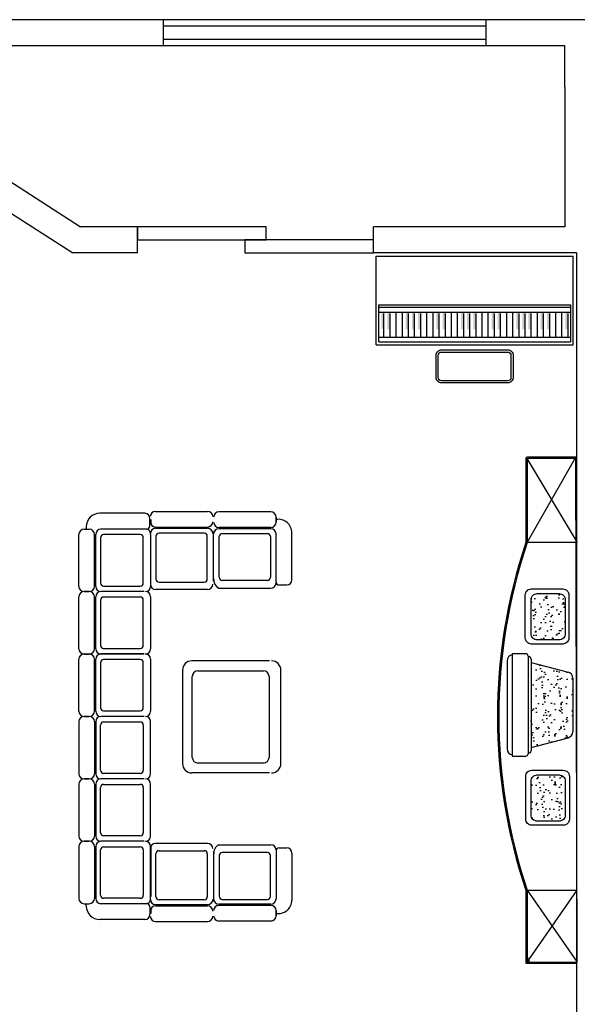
# Model space of a CAD drawing. Header units: inches. Extents: x -3371 to 2763, y -983 to 646.
# Tile 27 of 96: x -2228 to -2058, y 141 to 441. Entities that reach past the tile are written whole.
import ezdxf

# ---------------------------------------------------------------- set-up
doc = ezdxf.new("R2010")
doc.units = ezdxf.units.IN
doc.header["$LTSCALE"] = 12
doc.header["$MEASUREMENT"] = 0
doc.layers.add('White', color=7, linetype='Continuous')
pattern_1 = [(37.5, (-2296, 22444.8), (-3.20006, 97.88265), [0, -77.216, 0, -86.36, 0, -82.55]), (7.5, (-2296, 22444.8), (89.90466, 143.365), [0, -41.656, 0, -69.596, 0, -26.67]), (327.5, (-2358.48, 22444.8), (158.19847, 0.28744), [0, -25.4, 0, -91.44, 0, -119.38]), (317.5, (-2358.48, 22444.8), (152.7113, 44.58586), [0, -12.7, 0, -59.944, 0, -68.58])]

# ---------------------------------------------------------------- blocks, each defined once
blk = doc.blocks.new('24')
h = blk.add_hatch()
h.set_pattern_fill('AR-SAND', color=5, scale=2, style=0)
h.set_pattern_definition(pattern_1)
h.paths.add_polyline_path([(-39036.6, 26436.4, 0.414214), (-38986.6, 26486.4), (-38986.6, 26666.4, 0.414214), (-39036.6, 26716.4), (-39316.6, 26716.4, 0.414214), (-39366.6, 26666.4), (-39366.6, 26486.4, 0.414214), (-39316.6, 26436.4)])
h.paths.add_polyline_path([(-37496.6, 26666.4, 0.414214), (-37546.6, 26716.4), (-37826.6, 26716.4, 0.414214), (-37876.6, 26666.4), (-37876.6, 26486.4, 0.414214), (-37826.6, 26436.4), (-37546.6, 26436.4, 0.414214), (-37496.6, 26486.4)])
h = blk.add_hatch()
h.set_pattern_fill('AR-SAND', color=5, scale=2, style=0)
h.set_pattern_definition(pattern_1)
h.paths.add_polyline_path([(-38190.2, 26374.5, 0.34186), (-38141.8, 26412), (-38063, 26716.4), (-38760.7, 26716.4), (-38681.9, 26412, 0.34186), (-38633.5, 26374.5)])
at = {"color": 5}
for p, q in [((-37991, 26873.3), (-38832.6, 26873.3)), ((-38832.6, 26873.3), (-38832.6, 26761.2)), ((-38048.8, 26914.6), (-38773.7, 26914.6)), ((-37991, 26761.2), (-37991, 26873.3)), ((-40535.3, 26758.8), (-40535.3, 26338.8)), ((-39935.3, 26758.8), (-40535.3, 26758.8)), ((-40525.3, 26748.8), (-39935.3, 26338.8)), ((-39935.3, 26748.8), (-40525.3, 26338.8)), ((-40525.3, 26748.8), (-40525.3, 26338.8)), ((-39935.3, 26748.8), (-40525.3, 26748.8)), ((-39935.3, 26748.8), (-39935.3, 26338.8)), ((-38011, 26741.2), (-38812.6, 26741.2)), ((-38807.8, 26741.2), (-38807.8, 26736.4)), ((-38035.8, 26716.4), (-38787.8, 26716.4)), ((-38760.7, 26716.4), (-38681.9, 26412)), ((-38063, 26716.4), (-38141.8, 26412)), ((-38015.8, 26736.4), (-38015.8, 26741.2)), ((-36386.1, 26758.8), (-37076.8, 26758.8)), ((-36386.8, 26752.4), (-37076.8, 26338.8)), ((-37076.8, 26338.8), (-37076.8, 26748.8)), ((-37076.8, 26748.8), (-36376.1, 26350)), ((-36396.1, 26748.8), (-37076.8, 26748.8)), ((-36386.1, 26350), (-36386.1, 26738.8)), ((-36376.1, 26350), (-36376.1, 26748.8)), ((-40525.3, 26338.8), (-36376.1, 26350)), ((-38190.2, 26374.5), (-38633.5, 26374.5))]:
    blk.add_line(p, q, dxfattribs=at)
for points in [[(-39400.9, 26451.6), (-39400.9, 26710.4, -0.414214), (-39350.9, 26760.4), (-38998.2, 26760.4, -0.414214), (-38948.2, 26710.4), (-38948.2, 26451.6, -0.414214), (-38998.2, 26401.6), (-39350.9, 26401.6, -0.414214)], [(-39316.6, 26716.4), (-39036.6, 26716.4, -0.414214), (-38986.6, 26666.4), (-38986.6, 26486.4, -0.414214), (-39036.6, 26436.4), (-39316.6, 26436.4, -0.414214), (-39366.6, 26486.4), (-39366.6, 26666.4, -0.414214)], [(-37910.8, 26456.1), (-37910.8, 26714.9, -0.414214), (-37860.8, 26764.9), (-37508.1, 26764.9, -0.414214), (-37458.1, 26714.9), (-37458.1, 26456.1, -0.414214), (-37508.1, 26406.1), (-37860.8, 26406.1, -0.414214)], [(-37826.6, 26716.4), (-37546.6, 26716.4, -0.414214), (-37496.6, 26666.4), (-37496.6, 26486.4, -0.414214), (-37546.6, 26436.4), (-37826.6, 26436.4, -0.414214), (-37876.6, 26486.4), (-37876.6, 26666.4, -0.414214)]]:
    blk.add_lwpolyline(points, format="xyb", close=True, dxfattribs=at)
for centre, radius, start, end in [((-38506.1, 22505), 4487.5, 71.42806, 108.57194), ((-38506.1, 22495), 4487.5, 71.42803, 108.57197), ((-38773.7, 26864.6), 50, 90, 169.96138), ((-38048.8, 26864.6), 50, 10.03862, 90), ((-38637.7, 18261.6), 8677.3, 102.32624, 102.63181), ((-38812.6, 26761.2), 20, 180, 270), ((-38787.8, 26736.4), 20, 180, 270), ((-38035.8, 26736.4), 20, 270, 0), ((-38011, 26761.2), 20, 270, 0), ((-36396.1, 26748.8), 10, 0, 90), ((-36396.1, 26748.8), 10, 0, 90), ((-36396.1, 26738.8), 10, 0, 90), ((-36386.1, 26748.8), 10, 0, 90), ((-38633.5, 26424.5), 50, 194.50605, 270), ((-38190.2, 26424.5), 50, 270, 345.49395)]:
    blk.add_arc(centre, radius, start, end, dxfattribs=at)

msp = doc.modelspace()

# ---------------------------------------------------------------- linework, layer by layer
at = {"layer": 'White', "color": 7}
for p, q in [((-2053.55, 441.31), (-2261.57, 441.31)), ((-2089.81, 441.31), (-2221.81, 441.31)), ((-2183.87, 433.31), (-2183.87, 441.31)), ((-2085.55, 433.31), (-2085.55, 441.31)), ((-2085.55, 439.31), (-2183.87, 439.31)), ((-2085.55, 435.31), (-2183.87, 435.31)), ((-2089.81, 433.31), (-2253.57, 433.31)), ((-2061.55, 433.31), (-2207.87, 433.31)), ((-2061.55, 420.81), (-2061.55, 433.31)), ((-2061.55, 420.81), (-2061.55, 378.27)), ((-2191.81, 378.27), (-2209.1, 378.27)), ((-2191.81, 370.27), (-2191.81, 378.27)), ((-2061.55, 378.27), (-2119.81, 378.27)), ((-2119.81, 370.27), (-2119.81, 378.27)), ((-2191.81, 370.27), (-2211.45, 370.27)), ((-2058.05, 370.27), (-2119.81, 370.27)), ((-2119.05, 342.27), (-2119.05, 369.27)), ((-2119.05, 369.27), (-2059.05, 369.27)), ((-2059.05, 342.27), (-2059.05, 369.27)), ((-2058.05, 370.27), (-2058.05, 138.4)), ((-2118.25, 354.51), (-2059.85, 354.51)), ((-2118.25, 343.16), (-2118.25, 354.51)), ((-2059.85, 354.51), (-2059.85, 343.16)), ((-2118.25, 352.22), (-2059.85, 352.22)), ((-2118.22, 353.75), (-2059.85, 353.75)), ((-2116.77, 351.87), (-2116.77, 344.63)), ((-2114.9, 351.87), (-2114.9, 344.63)), ((-2113.03, 352.22), (-2113.03, 344.63)), ((-2111.16, 352.22), (-2111.16, 344.63)), ((-2109.29, 351.87), (-2109.29, 344.63)), ((-2107.42, 351.87), (-2107.42, 344.63)), ((-2105.55, 351.87), (-2105.55, 344.63)), ((-2103.68, 352.22), (-2103.68, 344.63)), ((-2101.81, 352.22), (-2101.81, 344.63)), ((-2099.94, 351.87), (-2099.94, 344.63)), ((-2098.07, 351.87), (-2098.07, 344.63)), ((-2096.2, 352.22), (-2096.2, 344.63)), ((-2094.33, 352.22), (-2094.33, 344.63)), ((-2092.46, 351.87), (-2092.46, 344.63)), ((-2090.59, 351.87), (-2090.59, 344.63)), ((-2088.72, 351.87), (-2088.72, 344.63)), ((-2086.85, 352.22), (-2086.85, 344.63)), ((-2084.98, 352.22), (-2084.98, 344.63)), ((-2083.11, 351.87), (-2083.11, 344.63)), ((-2081.24, 351.87), (-2081.24, 344.63)), ((-2079.37, 352.22), (-2079.37, 344.63)), ((-2077.5, 352.22), (-2077.5, 344.63)), ((-2075.63, 351.87), (-2075.63, 344.63)), ((-2073.76, 351.87), (-2073.76, 344.63)), ((-2071.89, 351.87), (-2071.89, 344.63)), ((-2070.02, 352.22), (-2070.02, 344.63)), ((-2068.15, 351.87), (-2068.15, 344.63)), ((-2066.28, 351.87), (-2066.28, 344.63)), ((-2064.41, 352.22), (-2064.41, 344.63)), ((-2062.54, 352.22), (-2062.54, 344.63)), ((-2060.67, 351.87), (-2060.67, 344.63)), ((-2119.05, 342.27), (-2059.05, 342.27)), ((-2118.25, 344.63), (-2059.85, 344.63)), ((-2118.25, 343.16), (-2059.85, 343.16)), ((-2189.58, 290.97), (-2203.24, 290.97)), ((-2186.27, 291.54), (-2170.42, 291.54)), ((-2151.13, 291.42), (-2166.98, 291.42)), ((-2187.99, 287.09), (-2187.99, 289.38)), ((-2187.68, 287.53), (-2187.68, 289.11)), ((-2187.68, 289.11), (-2187.68, 287.53)), ((-2149.55, 289.83), (-2149.55, 288.25)), ((-2149.54, 288.25), (-2149.54, 289.83)), ((-2208.05, 286.14), (-2206.46, 286.14)), ((-2207.36, 286.85), (-2207.36, 286.21)), ((-2188.94, 286.14), (-2202.91, 286.14)), ((-2186.27, 286.79), (-2170.42, 286.79)), ((-2186.26, 286.4), (-2170.42, 286.4)), ((-2171.45, 284.94), (-2185.21, 284.94)), ((-2168.57, 270.29), (-2168.57, 285.41)), ((-2151.13, 286.66), (-2166.98, 286.66)), ((-2151.14, 286.28), (-2166.98, 286.28)), ((-2144.72, 270.73), (-2144.72, 285.02)), ((-2209.63, 268.7), (-2209.63, 284.55)), ((-2204.88, 268.7), (-2204.88, 284.55)), ((-2204.5, 268.71), (-2204.5, 284.55)), ((-2203.04, 283.52), (-2203.04, 269.76)), ((-2190.96, 284.48), (-2202.09, 284.48)), ((-2190.01, 269.76), (-2190.01, 283.52)), ((-2187.77, 284.55), (-2187.77, 268.71)), ((-2187.68, 268.85), (-2187.68, 283.98)), ((-2187.68, 268.85), (-2187.68, 283.98)), ((-2186.17, 283.99), (-2186.17, 270.95)), ((-2170.49, 270.95), (-2170.49, 283.99)), ((-2166.91, 271.48), (-2166.91, 283.87)), ((-2165.95, 284.82), (-2152.19, 284.82)), ((-2151.23, 283.87), (-2151.23, 271.48)), ((-2149.55, 270.09), (-2149.55, 284.69)), ((-2149.55, 270.09), (-2149.55, 284.69)), ((-2149.55, 270.09), (-2149.55, 284.69)), ((-2185.21, 270), (-2171.45, 270)), ((-2152.19, 270.53), (-2165.95, 270.53)), ((-2206.46, 267.12), (-2208.05, 267.12)), ((-2208.05, 267.12), (-2206.46, 267.12)), ((-2189.7, 267.12), (-2202.91, 267.12)), ((-2189.7, 267.12), (-2202.91, 267.12)), ((-2202.09, 268.8), (-2190.96, 268.8)), ((-2170.42, 267.77), (-2186.26, 267.77)), ((-2166.98, 268.17), (-2151.14, 268.17)), ((-2148.6, 269.14), (-2146.3, 269.14)), ((-2209.63, 249.69), (-2209.63, 265.54)), ((-2204.88, 249.69), (-2204.88, 265.54)), ((-2204.5, 249.7), (-2204.5, 265.54)), ((-2203.04, 264.51), (-2203.04, 250.74)), ((-2190.96, 265.46), (-2202.09, 265.46)), ((-2190.01, 250.74), (-2190.01, 264.51)), ((-2187.77, 265.54), (-2187.77, 249.7)), ((-2202.09, 249.79), (-2190.96, 249.79)), ((-2209.63, 230.68), (-2209.63, 246.53)), ((-2208.05, 248.1), (-2206.46, 248.1)), ((-2206.46, 248.09), (-2208.05, 248.09)), ((-2204.88, 230.68), (-2204.88, 246.53)), ((-2204.5, 230.69), (-2204.5, 246.53)), ((-2189.7, 248.12), (-2202.91, 248.12)), ((-2189.7, 248.1), (-2202.91, 248.1)), ((-2189.7, 248.1), (-2202.91, 248.1)), ((-2190.96, 246.45), (-2202.09, 246.45)), ((-2187.77, 246.53), (-2187.77, 230.69)), ((-2151.52, 246.05), (-2175.22, 246.05)), ((-2151.52, 246.03), (-2175.22, 246.03)), ((-2151.52, 246.03), (-2175.22, 246.03)), ((-2151.52, 246.03), (-2175.22, 246.03)), ((-2151.52, 246.03), (-2175.22, 246.03)), ((-2151.52, 246.01), (-2175.22, 246.01)), ((-2203.04, 245.5), (-2203.04, 231.74)), ((-2190.01, 231.74), (-2190.01, 245.5)), ((-2178.06, 243.17), (-2178.06, 214.75)), ((-2173.35, 243), (-2153.39, 243)), ((-2148.06, 214.75), (-2148.06, 243.17)), ((-2175.06, 216.6), (-2175.06, 241.29)), ((-2151.68, 241.29), (-2151.68, 216.6)), ((-2208.05, 229.1), (-2206.46, 229.1)), ((-2206.46, 229.1), (-2208.05, 229.1)), ((-2208.05, 229.1), (-2206.46, 229.1)), ((-2206.46, 229.09), (-2208.05, 229.09)), ((-2189.7, 229.11), (-2202.91, 229.11)), ((-2189.7, 229.1), (-2202.91, 229.1)), ((-2189.7, 229.1), (-2202.91, 229.1)), ((-2189.7, 229.1), (-2202.91, 229.1)), ((-2189.7, 229.1), (-2202.91, 229.1)), ((-2189.7, 229.08), (-2202.91, 229.08)), ((-2202.09, 230.78), (-2190.96, 230.78)), ((-2209.63, 227.51), (-2209.63, 211.66)), ((-2204.88, 227.51), (-2204.88, 211.66)), ((-2204.5, 227.5), (-2204.5, 211.66)), ((-2203.04, 212.69), (-2203.04, 226.46)), ((-2202.09, 227.41), (-2190.96, 227.41)), ((-2190.01, 226.46), (-2190.01, 212.69)), ((-2187.77, 211.66), (-2187.77, 227.5)), ((-2153.39, 214.89), (-2173.35, 214.89)), ((-2206.46, 210.1), (-2208.05, 210.1)), ((-2208.05, 210.09), (-2206.46, 210.09)), ((-2189.7, 210.09), (-2202.91, 210.09)), ((-2189.7, 210.09), (-2202.91, 210.09)), ((-2189.7, 210.07), (-2202.91, 210.07)), ((-2190.96, 211.74), (-2202.09, 211.74)), ((-2151.52, 211.93), (-2175.22, 211.93)), ((-2209.63, 208.5), (-2209.63, 192.65)), ((-2204.88, 208.5), (-2204.88, 192.65)), ((-2204.5, 208.49), (-2204.5, 192.65)), ((-2203.04, 193.68), (-2203.04, 207.45)), ((-2202.09, 208.4), (-2190.96, 208.4)), ((-2190.01, 207.45), (-2190.01, 193.68)), ((-2187.77, 192.65), (-2187.77, 208.49)), ((-2190.96, 192.73), (-2202.09, 192.73)), ((-2209.63, 189.49), (-2209.63, 173.64)), ((-2206.46, 191.07), (-2208.05, 191.07)), ((-2208.05, 191.07), (-2206.46, 191.07)), ((-2204.88, 189.49), (-2204.88, 173.64)), ((-2204.5, 189.48), (-2204.5, 173.64)), ((-2189.7, 191.07), (-2202.91, 191.07)), ((-2189.7, 191.07), (-2202.91, 191.07)), ((-2202.09, 189.39), (-2190.96, 189.39)), ((-2187.77, 173.64), (-2187.77, 189.48)), ((-2187.68, 189.34), (-2187.68, 174.21)), ((-2187.68, 189.34), (-2187.68, 174.21)), ((-2170.42, 190.42), (-2186.26, 190.42)), ((-2166.98, 190.02), (-2151.14, 190.02)), ((-2148.6, 189.05), (-2146.3, 189.05)), ((-2203.04, 174.67), (-2203.04, 188.43)), ((-2190.01, 188.43), (-2190.01, 174.67)), ((-2186.17, 174.2), (-2186.17, 187.24)), ((-2185.21, 188.19), (-2171.45, 188.19)), ((-2170.49, 187.24), (-2170.49, 174.2)), ((-2168.57, 187.91), (-2168.57, 172.78)), ((-2166.91, 186.71), (-2166.91, 174.32)), ((-2152.19, 187.66), (-2165.95, 187.66)), ((-2151.23, 174.32), (-2151.23, 186.71)), ((-2149.55, 188.1), (-2149.55, 173.5)), ((-2149.55, 188.1), (-2149.55, 173.5)), ((-2149.55, 188.1), (-2149.55, 173.5)), ((-2144.72, 187.46), (-2144.72, 173.17)), ((-2208.05, 172.05), (-2206.46, 172.05)), ((-2207.36, 171.35), (-2207.36, 171.98)), ((-2188.94, 172.05), (-2202.91, 172.05)), ((-2190.96, 173.72), (-2202.09, 173.72)), ((-2187.99, 171.1), (-2187.99, 168.81)), ((-2186.27, 171.4), (-2170.42, 171.4)), ((-2186.26, 171.79), (-2170.42, 171.79)), ((-2171.45, 173.25), (-2185.21, 173.25)), ((-2151.14, 171.91), (-2166.98, 171.91)), ((-2151.13, 171.53), (-2166.98, 171.53)), ((-2165.95, 173.37), (-2152.19, 173.37)), ((-2187.68, 170.66), (-2187.68, 169.08)), ((-2187.68, 169.08), (-2187.68, 170.66)), ((-2149.55, 168.36), (-2149.55, 169.94)), ((-2149.54, 169.94), (-2149.54, 168.36)), ((-2189.58, 167.22), (-2203.24, 167.22)), ((-2186.27, 166.65), (-2170.42, 166.65)), ((-2151.13, 166.77), (-2166.98, 166.77))]:
    msp.add_line(p, q, dxfattribs=at)
at = {"layer": 'White', "color": 7, "linetype": 'Continuous'}
for p, q in [((-2253.57, 406.82), (-2209.1, 378.27)), ((-2253.57, 397.31), (-2211.45, 370.27))]:
    msp.add_line(p, q, dxfattribs=at)
at = {"layer": 'White', "color": 7}
for points in [[(-2152.58, 378.27), (-2191.81, 378.27), (-2191.81, 374.27), (-2152.58, 374.27)], [(-2119.81, 374.27), (-2159.04, 374.27), (-2159.04, 370.27), (-2119.81, 370.27)]]:
    msp.add_lwpolyline(points, close=True, dxfattribs=at)
for points in [[(-2099.12, 330.68, -0.414214), (-2100.8, 332.36), (-2100.8, 339.07, -0.414214), (-2099.12, 340.75), (-2078.98, 340.75, -0.414214), (-2077.3, 339.07), (-2077.3, 332.36, -0.414214), (-2078.98, 330.68)], [(-2099.12, 331.35, -0.414214), (-2100.13, 332.36), (-2100.13, 339.07, -0.414214), (-2099.12, 340.08), (-2078.98, 340.08, -0.414214), (-2077.97, 339.07), (-2077.97, 332.36, -0.414214), (-2078.98, 331.35)]]:
    msp.add_lwpolyline(points, format="xyb", close=True, dxfattribs=at)
for centre, radius, start, end in [((-2203.24, 286.85), 4.12, 90, 180), ((-2189.58, 289.38), 1.59, 0, 90), ((-2186.27, 289.96), 1.59, 90, 180), ((-2170.42, 289.96), 1.59, 0, 90), ((-2166.98, 289.83), 1.59, 90, 180), ((-2151.13, 289.83), 1.59, 0, 90), ((-2186.27, 288.37), 1.59, 180, 270), ((-2170.42, 288.37), 1.59, 270, 0), ((-2166.98, 288.25), 1.59, 180, 270), ((-2151.13, 288.25), 1.59, 270, 0), ((-2148.84, 285.02), 4.12, 0, 99.8614), ((-2208.05, 284.55), 1.59, 90, 180), ((-2206.46, 284.55), 1.59, 0, 90), ((-2202.91, 284.55), 1.59, 90, 180), ((-2189.22, 284.69), 1.45, 354.6649, 88.9903), ((-2188.94, 287.09), 0.951, 270, 0), ((-2186.26, 284.82), 1.59, 90, 180), ((-2185.21, 283.99), 0.951, 90, 180), ((-2171.45, 283.99), 0.951, 0, 90), ((-2170.42, 284.82), 1.59, 0, 90), ((-2166.98, 284.69), 1.59, 90, 180), ((-2151.14, 284.69), 1.59, 0, 90), ((-2202.09, 283.52), 0.951, 90, 180), ((-2190.96, 283.52), 0.951, 0, 90), ((-2165.95, 283.87), 0.951, 90, 180), ((-2152.19, 283.87), 0.951, 0, 90), ((-2185.21, 270.95), 0.951, 180, 270), ((-2171.45, 270.95), 0.951, 270, 0), ((-2165.28, 270.98), 3.29, 177.2489, 238.8794), ((-2165.95, 271.48), 0.951, 180, 270), ((-2152.19, 271.48), 0.951, 270, 0), ((-2148.6, 270.09), 0.951, 180, 270), ((-2146.3, 270.73), 1.59, 270, 0), ((-2208.05, 268.7), 1.59, 180, 270), ((-2208.05, 265.54), 1.59, 90, 180), ((-2206.46, 268.7), 1.59, 270, 0), ((-2206.46, 265.54), 1.59, 0, 90), ((-2202.91, 268.71), 1.59, 180, 270), ((-2202.91, 265.54), 1.59, 90, 180), ((-2202.09, 269.76), 0.951, 180, 270), ((-2190.96, 269.76), 0.951, 270, 0), ((-2189.36, 268.71), 1.59, 270, 0), ((-2189.36, 265.54), 1.59, 0, 90), ((-2186.26, 269.35), 1.59, 180, 270), ((-2170.42, 269.35), 1.59, 270, 0), ((-2151.14, 269.75), 1.59, 270, 0), ((-2202.09, 264.51), 0.951, 90, 180), ((-2190.96, 264.51), 0.951, 0, 90), ((-2208.05, 249.69), 1.59, 180, 270), ((-2206.46, 249.69), 1.59, 270, 0), ((-2202.91, 249.7), 1.59, 180, 270), ((-2202.09, 250.74), 0.951, 180, 270), ((-2190.96, 250.74), 0.951, 270, 0), ((-2189.36, 249.7), 1.59, 270, 0), ((-2208.05, 246.53), 1.59, 90, 180), ((-2206.46, 246.53), 1.59, 0, 90), ((-2202.91, 246.53), 1.59, 90, 180), ((-2202.09, 245.5), 0.951, 90, 180), ((-2190.96, 245.5), 0.951, 0, 90), ((-2189.36, 246.53), 1.59, 0, 90), ((-2175.22, 243.17), 2.84, 90, 180), ((-2150.91, 243.17), 2.84, 0, 90), ((-2173.35, 241.29), 1.71, 90, 180), ((-2153.39, 241.29), 1.71, 0, 90), ((-2202.09, 231.74), 0.951, 180, 270), ((-2190.96, 231.74), 0.951, 270, 0), ((-2208.05, 230.68), 1.59, 180, 270), ((-2208.05, 227.51), 1.59, 90, 180), ((-2206.46, 230.68), 1.59, 270, 0), ((-2206.46, 227.51), 1.59, 0, 90), ((-2202.91, 230.69), 1.59, 180, 270), ((-2202.91, 227.5), 1.59, 90, 180), ((-2189.36, 230.69), 1.59, 270, 0), ((-2189.36, 227.5), 1.59, 0, 90), ((-2202.09, 226.46), 0.951, 90, 180), ((-2190.96, 226.46), 0.951, 0, 90), ((-2173.35, 216.6), 1.71, 180, 270), ((-2153.39, 216.6), 1.71, 270, 0), ((-2175.22, 214.75), 2.84, 180, 270), ((-2150.91, 214.75), 2.84, 270, 0), ((-2208.05, 211.66), 1.59, 180, 270), ((-2208.05, 208.5), 1.59, 90, 180), ((-2206.46, 211.66), 1.59, 270, 0), ((-2206.46, 208.5), 1.59, 0, 90), ((-2202.91, 211.66), 1.59, 180, 270), ((-2202.91, 208.49), 1.59, 90, 180), ((-2202.09, 212.69), 0.951, 180, 270), ((-2190.96, 212.69), 0.951, 270, 0), ((-2189.36, 211.66), 1.59, 270, 0), ((-2189.36, 208.49), 1.59, 0, 90), ((-2202.09, 207.45), 0.951, 90, 180), ((-2190.96, 207.45), 0.951, 0, 90), ((-2208.05, 192.65), 1.59, 180, 270), ((-2206.46, 192.65), 1.59, 270, 0), ((-2202.91, 192.65), 1.59, 180, 270), ((-2202.09, 193.68), 0.951, 180, 270), ((-2190.96, 193.68), 0.951, 270, 0), ((-2189.36, 192.65), 1.59, 270, 0), ((-2208.05, 189.49), 1.59, 90, 180), ((-2206.46, 189.49), 1.59, 0, 90), ((-2202.91, 189.48), 1.59, 90, 180), ((-2202.09, 188.43), 0.951, 90, 180), ((-2190.96, 188.43), 0.951, 0, 90), ((-2189.36, 189.48), 1.59, 0, 90), ((-2186.26, 188.84), 1.59, 90, 180), ((-2170.42, 188.84), 1.59, 0, 90), ((-2165.28, 187.21), 3.29, 121.1206, 182.7511), ((-2151.14, 188.44), 1.59, 0, 90), ((-2148.6, 188.1), 0.951, 90, 180), ((-2146.3, 187.46), 1.59, 0, 90), ((-2185.21, 187.24), 0.951, 90, 180), ((-2171.45, 187.24), 0.951, 0, 90), ((-2165.95, 186.71), 0.951, 90, 180), ((-2152.19, 186.71), 0.951, 0, 90), ((-2202.09, 174.67), 0.951, 180, 270), ((-2190.96, 174.67), 0.951, 270, 0), ((-2185.21, 174.2), 0.951, 180, 270), ((-2171.45, 174.2), 0.951, 270, 0), ((-2165.95, 174.32), 0.951, 180, 270), ((-2152.19, 174.32), 0.951, 270, 0), ((-2208.05, 173.64), 1.59, 180, 270), ((-2203.24, 171.35), 4.12, 180, 270), ((-2206.46, 173.64), 1.59, 270, 0), ((-2202.91, 173.64), 1.59, 180, 270), ((-2189.22, 173.5), 1.45, 271.0097, 5.3351), ((-2188.94, 171.1), 0.951, 0, 90), ((-2186.26, 173.37), 1.59, 180, 270), ((-2186.27, 169.82), 1.59, 90, 180), ((-2170.42, 173.37), 1.59, 270, 0), ((-2170.42, 169.82), 1.59, 0, 90), ((-2166.98, 173.5), 1.59, 180, 270), ((-2166.98, 169.94), 1.59, 90, 180), ((-2151.14, 173.5), 1.59, 270, 0), ((-2151.13, 169.94), 1.59, 0, 90), ((-2148.84, 173.17), 4.12, 260.1386, 0), ((-2189.58, 168.81), 1.59, 270, 0), ((-2186.27, 168.23), 1.59, 180, 270), ((-2170.42, 168.23), 1.59, 270, 0), ((-2166.98, 168.36), 1.59, 180, 270), ((-2151.13, 168.36), 1.59, 270, 0)]:
    msp.add_arc(centre, radius, start, end, dxfattribs=at)
for points in [[(-2116.74, 352.26), (-2117.49, 352.26), (-2116.74, 347.1), (-2117.49, 347.1)], [(-2114.9, 352.25), (-2115.65, 352.25), (-2114.9, 347.01), (-2115.65, 347.01)], [(-2109.29, 352.25), (-2110.04, 352.25), (-2109.29, 347.01), (-2110.04, 347.01)], [(-2107.42, 352.25), (-2108.17, 352.25), (-2107.42, 347.01), (-2108.17, 347.01)], [(-2105.55, 352.25), (-2106.3, 352.25), (-2105.55, 347.01), (-2106.3, 347.01)], [(-2099.94, 352.25), (-2100.69, 352.25), (-2099.94, 347.01), (-2100.69, 347.01)], [(-2098.07, 352.25), (-2098.82, 352.25), (-2098.07, 347.01), (-2098.82, 347.01)], [(-2092.46, 352.25), (-2093.21, 352.25), (-2092.46, 347.01), (-2093.21, 347.01)], [(-2090.59, 352.25), (-2091.34, 352.25), (-2090.59, 347.01), (-2091.34, 347.01)], [(-2088.72, 352.25), (-2089.47, 352.25), (-2088.72, 347.01), (-2089.47, 347.01)], [(-2083.11, 352.25), (-2083.86, 352.25), (-2083.11, 347.01), (-2083.86, 347.01)], [(-2081.24, 352.25), (-2081.99, 352.25), (-2081.24, 347.01), (-2081.99, 347.01)], [(-2075.63, 352.25), (-2076.38, 352.25), (-2075.63, 347.01), (-2076.38, 347.01)], [(-2073.76, 352.25), (-2074.51, 352.25), (-2073.76, 347.01), (-2074.51, 347.01)], [(-2071.89, 352.25), (-2072.64, 352.25), (-2071.89, 347.01), (-2072.64, 347.01)], [(-2068.15, 352.25), (-2068.9, 352.25), (-2068.15, 347.01), (-2068.9, 347.01)], [(-2066.28, 352.25), (-2067.03, 352.25), (-2066.28, 347.01), (-2067.03, 347.01)], [(-2060.67, 352.25), (-2061.42, 352.25), (-2060.67, 347.01), (-2061.42, 347.01)]]:
    msp.add_trace(points, dxfattribs=at)

# ---------------------------------------------------------------- block references
at = {"layer": 'White', "color": 7, "xscale": 0.03705416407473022, "yscale": 0.03705416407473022, "zscale": 0.03705416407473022, "rotation": 89.99999999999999}
msp.add_blockref('24', (-1081.88, 1655.91), dxfattribs=at)

doc.saveas('drawing.dxf')
